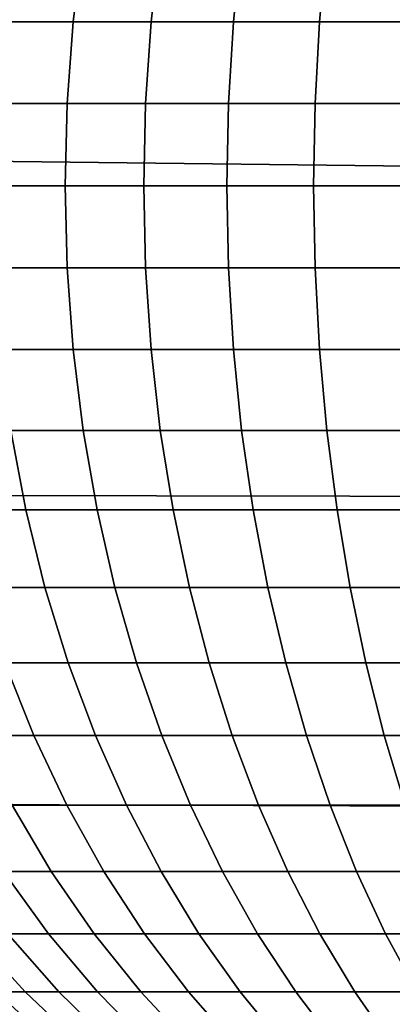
# Model space of a CAD drawing. Header units: metres. Extents: x -28 to 70, y -212 to 28.
# Tile 210 of 239: x 62.15 to 63.33, y -2.6 to 0.53. Entities that reach past the tile are written whole.
import ezdxf

# ---------------------------------------------------------------- set-up
doc = ezdxf.new("R2010")
doc.units = ezdxf.units.M
doc.layers.add('solid_10_261_102_XXX', color=7, linetype='CONTINUOUS')

msp = doc.modelspace()

# ---------------------------------------------------------------- linework, layer by layer
at = {"layer": 'solid_10_261_102_XXX'}
for points in [[(30.592516, 0.445905, 94.004974), (30.56628, 0.900026, 94.020264), (68.738998, 0.997684, 94.024902), (68.738998, 0, 94)], [(62.116844, 0.778823, 198.617706), (62.082409, 0.521648, 198.652084), (62.315559, 0.521648, 198.869446), (62.34745, 0.778823, 198.832703)], [(62.34745, 0.778823, 198.832703), (62.315559, 0.521648, 198.869446), (62.563637, 0.521648, 199.069611), (62.592823, 0.778823, 199.03067)], [(62.592823, 0.778823, 199.03067), (62.563637, 0.521648, 199.069611), (62.825375, 0.521648, 199.251541), (62.851704, 0.778823, 199.210632)], [(62.851704, 0.778823, 199.210632), (62.825375, 0.521648, 199.251541), (63.099438, 0.521648, 199.414322), (63.122776, 0.778823, 199.371628)], [(63.122776, 0.778823, 199.371628), (63.099438, 0.521648, 199.414322), (63.384422, 0.521648, 199.557129), (63.404652, 0.778823, 199.512863)], [(62.082409, 0.521648, 198.652084), (62.061672, 0.261555, 198.672791), (62.296356, 0.261555, 198.891586), (62.315559, 0.521648, 198.869446)], [(62.315559, 0.521648, 198.869446), (62.296356, 0.261555, 198.891586), (62.546062, 0.261555, 199.093063), (62.563637, 0.521648, 199.069611)], [(62.563637, 0.521648, 199.069611), (62.546062, 0.261555, 199.093063), (62.809521, 0.261555, 199.276199), (62.825375, 0.521648, 199.251541)], [(62.825375, 0.521648, 199.251541), (62.809521, 0.261555, 199.276199), (63.085381, 0.261555, 199.440048), (63.099438, 0.521648, 199.414322)], [(63.099438, 0.521648, 199.414322), (63.085381, 0.261555, 199.440048), (63.372238, 0.261555, 199.583771), (63.384422, 0.521648, 199.557129)], [(30.592516, 0.445905, 94.004974), (68.738998, 0, 94), (59.5, 0, 94)], [(62.061672, 0.261555, 198.672791), (62.054749, 0, 198.679703), (62.289944, 0, 198.898972), (62.296356, 0.261555, 198.891586)], [(62.296356, 0.261555, 198.891586), (62.289944, 0, 198.898972), (62.540192, 0, 199.100891), (62.546062, 0.261555, 199.093063)], [(62.546062, 0.261555, 199.093063), (62.540192, 0, 199.100891), (62.804226, 0, 199.284424), (62.809521, 0.261555, 199.276199)], [(62.809521, 0.261555, 199.276199), (62.804226, 0, 199.284424), (63.080688, 0, 199.448624), (63.085381, 0.261555, 199.440048)], [(63.085381, 0.261555, 199.440048), (63.080688, 0, 199.448624), (63.368172, 0, 199.592682), (63.372238, 0.261555, 199.583771)], [(59.5, -0.981353, 94.024094), (59.5, 0, 94), (68.738998, 0, 94), (68.738998, -0.997684, 94.024902)], [(62.054749, 0, 198.679703), (62.061672, -0.261555, 198.672791), (62.296356, -0.261555, 198.891586), (62.289944, 0, 198.898972)], [(62.289944, 0, 198.898972), (62.296356, -0.261555, 198.891586), (62.546062, -0.261555, 199.093063), (62.540192, 0, 199.100891)], [(62.540192, 0, 199.100891), (62.546062, -0.261555, 199.093063), (62.809521, -0.261555, 199.276199), (62.804226, 0, 199.284424)], [(62.804226, 0, 199.284424), (62.809521, -0.261555, 199.276199), (63.085381, -0.261555, 199.440048), (63.080688, 0, 199.448624)], [(63.080688, 0, 199.448624), (63.085381, -0.261555, 199.440048), (63.372238, -0.261555, 199.583771), (63.368172, 0, 199.592682)], [(62.061672, -0.261555, 198.672791), (62.082409, -0.521648, 198.652084), (62.315559, -0.521648, 198.869446), (62.296356, -0.261555, 198.891586)], [(62.296356, -0.261555, 198.891586), (62.315559, -0.521648, 198.869446), (62.563637, -0.521648, 199.069611), (62.546062, -0.261555, 199.093063)], [(62.546062, -0.261555, 199.093063), (62.563637, -0.521648, 199.069611), (62.825375, -0.521648, 199.251541), (62.809521, -0.261555, 199.276199)], [(62.809521, -0.261555, 199.276199), (62.825375, -0.521648, 199.251541), (63.099438, -0.521648, 199.414322), (63.085381, -0.261555, 199.440048)], [(63.085381, -0.261555, 199.440048), (63.099438, -0.521648, 199.414322), (63.384422, -0.521648, 199.557129), (63.372238, -0.261555, 199.583771)], [(62.082409, -0.521648, 198.652084), (62.116844, -0.778823, 198.617706), (62.34745, -0.778823, 198.832703), (62.315559, -0.521648, 198.869446)], [(62.315559, -0.521648, 198.869446), (62.34745, -0.778823, 198.832703), (62.592823, -0.778823, 199.03067), (62.563637, -0.521648, 199.069611)], [(62.563637, -0.521648, 199.069611), (62.592823, -0.778823, 199.03067), (62.851704, -0.778823, 199.210632), (62.825375, -0.521648, 199.251541)], [(62.825375, -0.521648, 199.251541), (62.851704, -0.778823, 199.210632), (63.122776, -0.778823, 199.371628), (63.099438, -0.521648, 199.414322)], [(63.099438, -0.521648, 199.414322), (63.122776, -0.778823, 199.371628), (63.404652, -0.778823, 199.512863), (63.384422, -0.521648, 199.557129)], [(61.902176, -0.778823, 198.386795), (61.953407, -1.031643, 198.342468), (62.16478, -1.031643, 198.569839), (62.116844, -0.778823, 198.617706)], [(62.116844, -0.778823, 198.617706), (62.16478, -1.031643, 198.569839), (62.391846, -1.031643, 198.781525), (62.34745, -0.778823, 198.832703)], [(62.34745, -0.778823, 198.832703), (62.391846, -1.031643, 198.781525), (62.63345, -1.031643, 198.976471), (62.592823, -0.778823, 199.03067)], [(62.592823, -0.778823, 199.03067), (62.63345, -1.031643, 198.976471), (62.888355, -1.031643, 199.153656), (62.851704, -0.778823, 199.210632)], [(62.851704, -0.778823, 199.210632), (62.888355, -1.031643, 199.153656), (63.155266, -1.031643, 199.312195), (63.122776, -0.778823, 199.371628)], [(63.122776, -0.778823, 199.371628), (63.155266, -1.031643, 199.312195), (63.432816, -1.031643, 199.451263), (63.404652, -0.778823, 199.512863)], [(59.5, -0.981353, 94.024094), (68.738998, -0.997684, 94.024902), (68.738998, -1.992885, 94.099541), (59.5, -1.960343, 94.096306)], [(61.953407, -1.031643, 198.342468), (62.018784, -1.278694, 198.285904), (62.225948, -1.278694, 198.508759), (62.16478, -1.031643, 198.569839)], [(62.16478, -1.031643, 198.569839), (62.225948, -1.278694, 198.508759), (62.448498, -1.278694, 198.716232), (62.391846, -1.031643, 198.781525)], [(62.391846, -1.031643, 198.781525), (62.448498, -1.278694, 198.716232), (62.685295, -1.278694, 198.907288), (62.63345, -1.031643, 198.976471)], [(62.63345, -1.031643, 198.976471), (62.685295, -1.278694, 198.907288), (62.935131, -1.278694, 199.080948), (62.888355, -1.031643, 199.153656)], [(62.888355, -1.031643, 199.153656), (62.935131, -1.278694, 199.080948), (63.196728, -1.278694, 199.236328), (63.155266, -1.031643, 199.312195)], [(63.155266, -1.031643, 199.312195), (63.196728, -1.278694, 199.236328), (63.468758, -1.278694, 199.372635), (63.432816, -1.031643, 199.451263)], [(62.018784, -1.278694, 198.285904), (62.097942, -1.518593, 198.217422), (62.300014, -1.518593, 198.434799), (62.225948, -1.278694, 198.508759)], [(62.225948, -1.278694, 198.508759), (62.300014, -1.518593, 198.434799), (62.51709, -1.518593, 198.637177), (62.448498, -1.278694, 198.716232)], [(62.448498, -1.278694, 198.716232), (62.51709, -1.518593, 198.637177), (62.748066, -1.518593, 198.823532), (62.685295, -1.278694, 198.907288)], [(62.685295, -1.278694, 198.907288), (62.748066, -1.518593, 198.823532), (62.99176, -1.518593, 198.992935), (62.935131, -1.278694, 199.080948)], [(62.935131, -1.278694, 199.080948), (62.99176, -1.518593, 198.992935), (63.246929, -1.518593, 199.144485), (63.196728, -1.278694, 199.236328)], [(63.196728, -1.278694, 199.236328), (63.246929, -1.518593, 199.144485), (63.512272, -1.518593, 199.277435), (63.468758, -1.278694, 199.372635)], [(61.911907, -1.518593, 197.986191), (62.00988, -1.75, 197.912979), (62.190434, -1.75, 198.137405), (62.097942, -1.518593, 198.217422)], [(62.097942, -1.518593, 198.217422), (62.190434, -1.75, 198.137405), (62.386555, -1.75, 198.348373), (62.300014, -1.518593, 198.434799)], [(62.300014, -1.518593, 198.434799), (62.386555, -1.75, 198.348373), (62.59724, -1.75, 198.5448), (62.51709, -1.518593, 198.637177)], [(62.51709, -1.518593, 198.637177), (62.59724, -1.75, 198.5448), (62.821415, -1.75, 198.725677), (62.748066, -1.518593, 198.823532)], [(62.748066, -1.518593, 198.823532), (62.821415, -1.75, 198.725677), (63.057934, -1.75, 198.890076), (62.99176, -1.518593, 198.992935)], [(62.99176, -1.518593, 198.992935), (63.057934, -1.75, 198.890076), (63.305588, -1.75, 199.03717), (63.246929, -1.518593, 199.144485)], [(63.246929, -1.518593, 199.144485), (63.305588, -1.75, 199.03717), (63.563118, -1.75, 199.166214), (63.512272, -1.518593, 199.277435)], [(62.00988, -1.75, 197.912979), (62.121429, -1.97162, 197.82962), (62.295746, -1.97162, 198.046295), (62.190434, -1.75, 198.137405)], [(62.190434, -1.75, 198.137405), (62.295746, -1.97162, 198.046295), (62.485092, -1.97162, 198.249985), (62.386555, -1.75, 198.348373)], [(62.386555, -1.75, 198.348373), (62.485092, -1.97162, 198.249985), (62.688499, -1.97162, 198.439621), (62.59724, -1.75, 198.5448)], [(62.59724, -1.75, 198.5448), (62.688499, -1.97162, 198.439621), (62.90493, -1.97162, 198.614243), (62.821415, -1.75, 198.725677)], [(62.821415, -1.75, 198.725677), (62.90493, -1.97162, 198.614243), (63.133278, -1.97162, 198.772964), (63.057934, -1.75, 198.890076)], [(63.057934, -1.75, 198.890076), (63.133278, -1.97162, 198.772964), (63.372379, -1.97162, 198.914978), (63.305588, -1.75, 199.03717)], [(63.305588, -1.75, 199.03717), (63.372379, -1.97162, 198.914978), (63.62101, -1.97162, 199.039566), (63.563118, -1.75, 199.166214)], [(59.5, -1.960343, 94.096306), (68.738998, -1.992885, 94.099541), (68.738998, -2.983123, 94.223724), (59.5, -2.934609, 94.216469)], [(61.963028, -1.97162, 197.601044), (62.093857, -2.182214, 197.517136), (62.245934, -2.182214, 197.736588), (62.121429, -1.97162, 197.82962)], [(62.121429, -1.97162, 197.82962), (62.245934, -2.182214, 197.736588), (62.413288, -2.182214, 197.944611), (62.295746, -1.97162, 198.046295)], [(62.295746, -1.97162, 198.046295), (62.413288, -2.182214, 197.944611), (62.595074, -2.182214, 198.140152), (62.485092, -1.97162, 198.249985)], [(62.485092, -1.97162, 198.249985), (62.595074, -2.182214, 198.140152), (62.790359, -2.182214, 198.32222), (62.688499, -1.97162, 198.439621)], [(62.688499, -1.97162, 198.439621), (62.790359, -2.182214, 198.32222), (62.998146, -2.182214, 198.489868), (62.90493, -1.97162, 198.614243)], [(62.90493, -1.97162, 198.614243), (62.998146, -2.182214, 198.489868), (63.217373, -2.182214, 198.642258), (63.133278, -1.97162, 198.772964)], [(63.133278, -1.97162, 198.772964), (63.217373, -2.182214, 198.642258), (63.446926, -2.182214, 198.778595), (63.372379, -1.97162, 198.914978)], [(61.957844, -2.182214, 197.287399), (62.107769, -2.380605, 197.205719), (62.237568, -2.380605, 197.424973), (62.093857, -2.182214, 197.517136)], [(62.093857, -2.182214, 197.517136), (62.237568, -2.380605, 197.424973), (62.382694, -2.380605, 197.634384), (62.245934, -2.182214, 197.736588)], [(62.245934, -2.182214, 197.736588), (62.382694, -2.380605, 197.634384), (62.542404, -2.380605, 197.832901), (62.413288, -2.182214, 197.944611)], [(62.413288, -2.182214, 197.944611), (62.542404, -2.380605, 197.832901), (62.715881, -2.380605, 198.019516), (62.595074, -2.182214, 198.140152)], [(62.595074, -2.182214, 198.140152), (62.715881, -2.380605, 198.019516), (62.902245, -2.380605, 198.193268), (62.790359, -2.182214, 198.32222)], [(62.790359, -2.182214, 198.32222), (62.902245, -2.380605, 198.193268), (63.100536, -2.380605, 198.353256), (62.998146, -2.182214, 198.489868)], [(62.998146, -2.182214, 198.489868), (63.100536, -2.380605, 198.353256), (63.30975, -2.380605, 198.498672), (63.217373, -2.182214, 198.642258)], [(63.217373, -2.182214, 198.642258), (63.30975, -2.380605, 198.498672), (63.528809, -2.380605, 198.628784), (63.446926, -2.182214, 198.778595)], [(61.896713, -2.380605, 196.742264), (62.070194, -2.565681, 196.67778), (62.162392, -2.565681, 196.901062), (61.993958, -2.380605, 196.977768)], [(61.993958, -2.380605, 196.977768), (62.162392, -2.565681, 196.901062), (62.270298, -2.565681, 197.117188), (62.107769, -2.380605, 197.205719)], [(62.107769, -2.380605, 197.205719), (62.270298, -2.565681, 197.117188), (62.39336, -2.565681, 197.325058), (62.237568, -2.380605, 197.424973)], [(62.237568, -2.380605, 197.424973), (62.39336, -2.565681, 197.325058), (62.530952, -2.565681, 197.523605), (62.382694, -2.380605, 197.634384)], [(62.382694, -2.380605, 197.634384), (62.530952, -2.565681, 197.523605), (62.682373, -2.565681, 197.711823), (62.542404, -2.380605, 197.832901)], [(62.542404, -2.380605, 197.832901), (62.682373, -2.565681, 197.711823), (62.846844, -2.565681, 197.888748), (62.715881, -2.380605, 198.019516)], [(62.715881, -2.380605, 198.019516), (62.846844, -2.565681, 197.888748), (63.023533, -2.565681, 198.053467), (62.902245, -2.380605, 198.193268)], [(62.902245, -2.380605, 198.193268), (63.023533, -2.565681, 198.053467), (63.211533, -2.565681, 198.205154), (63.100536, -2.380605, 198.353256)], [(63.100536, -2.380605, 198.353256), (63.211533, -2.565681, 198.205154), (63.409885, -2.565681, 198.343033), (63.30975, -2.380605, 198.498672)], [(63.30975, -2.380605, 198.498672), (63.409885, -2.565681, 198.343033), (63.617577, -2.565681, 198.466385), (63.528809, -2.380605, 198.628784)], [(61.934731, -2.565681, 196.214355), (62.128643, -2.73641, 196.172424), (62.184601, -2.73641, 196.392822), (61.994179, -2.565681, 196.448486)], [(61.994179, -2.565681, 196.448486), (62.184601, -2.73641, 196.392822), (62.256157, -2.73641, 196.608658), (62.070194, -2.565681, 196.67778)], [(62.070194, -2.565681, 196.67778), (62.256157, -2.73641, 196.608658), (62.342941, -2.73641, 196.818832), (62.162392, -2.565681, 196.901062)], [(62.162392, -2.565681, 196.901062), (62.342941, -2.73641, 196.818832), (62.444515, -2.73641, 197.022278), (62.270298, -2.565681, 197.117188)], [(62.270298, -2.565681, 197.117188), (62.444515, -2.73641, 197.022278), (62.560356, -2.73641, 197.217957), (62.39336, -2.565681, 197.325058)], [(62.39336, -2.565681, 197.325058), (62.560356, -2.73641, 197.217957), (62.689873, -2.73641, 197.404846), (62.530952, -2.565681, 197.523605)], [(62.530952, -2.565681, 197.523605), (62.689873, -2.73641, 197.404846), (62.832405, -2.73641, 197.582016), (62.682373, -2.565681, 197.711823)], [(62.682373, -2.565681, 197.711823), (62.832405, -2.73641, 197.582016), (62.987228, -2.73641, 197.748566), (62.846844, -2.565681, 197.888748)], [(62.846844, -2.565681, 197.888748), (62.987228, -2.73641, 197.748566), (63.153549, -2.73641, 197.90361), (63.023533, -2.565681, 198.053467)], [(63.023533, -2.565681, 198.053467), (63.153549, -2.73641, 197.90361), (63.330517, -2.73641, 198.046402), (63.211533, -2.565681, 198.205154)], [(63.211533, -2.565681, 198.205154), (63.330517, -2.73641, 198.046402), (63.517227, -2.73641, 198.176193), (63.409885, -2.565681, 198.343033)]]:
    msp.add_3dface(points, dxfattribs=at)

doc.saveas('drawing.dxf')
